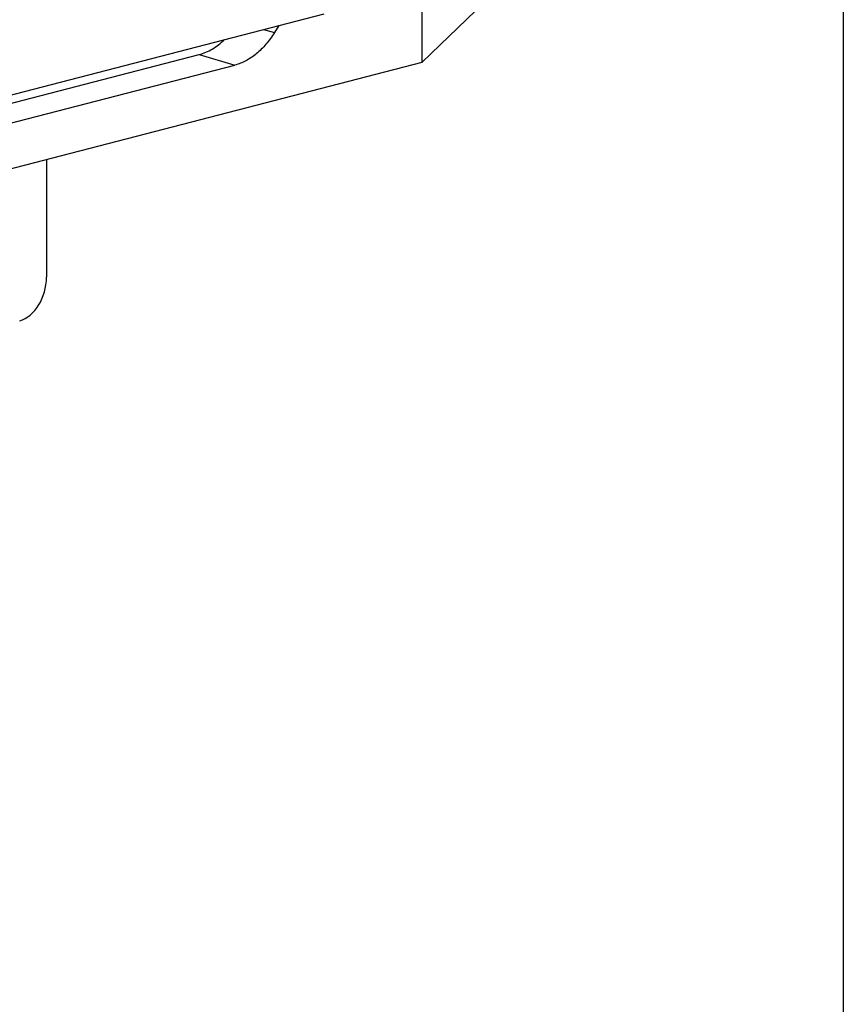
# Model space of a CAD drawing. Header units: millimetres. Extents: x 0 to 3905, y -1166 to 1110.
# Tile 143 of 155: x 2807 to 2839, y 475 to 514. Entities that reach past the tile are written whole.
import ezdxf

# ---------------------------------------------------------------- set-up
doc = ezdxf.new("R2010")
doc.units = ezdxf.units.MM
doc.header["$LTSCALE"] = 65.395
for name, color, linetype in [('DE-13-001392DXF_CONTINUOUS_LINE', 7, 'CONTINUOUS'), ('DE-13-001394DXF_CONTINUOUS_LINE', 7, 'CONTINUOUS'), ('PRT0001_DXF_CONTINUOUS_LINE', 7, 'CONTINUOUS')]:
    doc.layers.add(name, color=color, linetype=linetype)

msp = doc.modelspace()

# ---------------------------------------------------------------- linework, layer by layer
at = {"layer": 'DE-13-001392DXF_CONTINUOUS_LINE'}
for p, q in [((2822.767, 512.592), (2822.767, 520.79)), ((2691.837, 481.629), (2818.883, 514.511)), ((2824.876, 514.629), (2822.767, 512.592)), ((2817.083, 514.045), (2816.913, 513.768)), ((2816.477, 513.888), (2816.913, 513.768)), ((2686.887, 480.012), (2813.933, 512.894)), ((2813.933, 512.894), (2815.348, 512.478)), ((2680.882, 475.87), (2822.767, 512.592)), ((2688.302, 479.596), (2815.348, 512.478))]:
    msp.add_line(p, q, dxfattribs=at)
for points, knots in [([(2816.913, 513.768), (2816.813, 513.606), (2816.596, 513.304), (2816.215, 512.923), (2815.799, 512.638), (2815.497, 512.516), (2815.348, 512.478)], [0, 0, 0, 0, 0.27555, 0.535005, 0.776305, 1, 1, 1, 1]), ([(2813.933, 512.894), (2814.115, 512.941), (2814.48, 513.101), (2814.791, 513.347), (2814.938, 513.49)], [0, 0, 0, 0, 0.47686, 1, 1, 1, 1])]:
    msp.add_open_spline(points, degree=3, knots=knots, dxfattribs=at)
at = {"layer": 'DE-13-001394DXF_CONTINUOUS_LINE'}
msp.add_line((2807.89, 508.742), (2807.89, 504.08), dxfattribs=at)
msp.add_ellipse((2806.829, 503.806), major_axis=(0.375, 1.453), ratio=0.683323, start_param=-2.779738, end_param=-1.209627, dxfattribs=at)
at = {"layer": 'PRT0001_DXF_CONTINUOUS_LINE'}
msp.add_line((2839.435, 519.377), (2839.435, 471.289), dxfattribs=at)

doc.saveas('drawing.dxf')
